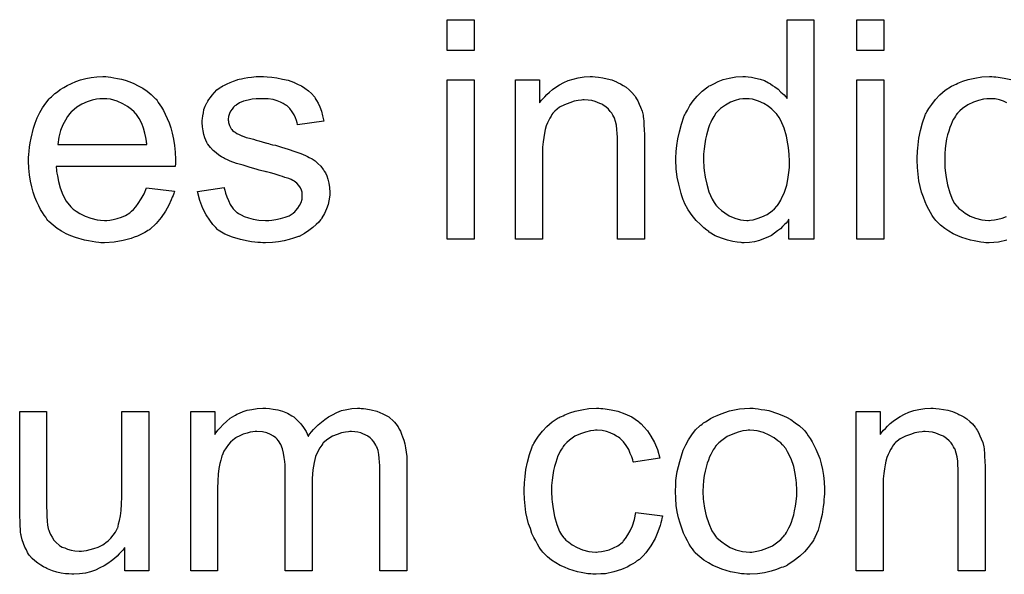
# Model space of a CAD drawing. Extents: x -2 to 8.5, y -2.9 to 5.2.
# Tile 89 of 207: x 3.909 to 4.268, y 0.412 to 0.614. Entities that reach past the tile are written whole.
import ezdxf

# ---------------------------------------------------------------- set-up
doc = ezdxf.new("R2010")
doc.units = 0
doc.layers.add('acc-ni-360-20-out-a_document', color=1, linetype='CONTINUOUS')

msp = doc.modelspace()

# ---------------------------------------------------------------- linework, layer by layer
at = {"layer": 'acc-ni-360-20-out-a_document', "color": 1}
for points in [[(4.07467, 0.603032), (4.064836, 0.603032), (4.064836, 0.614254), (4.07467, 0.614254), (4.07467, 0.603032)], [(4.198585, 0.53419), (4.189444, 0.53419), (4.189444, 0.541479), (4.189329, 0.541363), (4.189213, 0.541132), (4.188866, 0.540669), (4.188403, 0.540091), (4.187825, 0.539512), (4.187131, 0.538818), (4.186321, 0.538008), (4.185279, 0.537198), (4.184238, 0.536388), (4.183081, 0.535578), (4.181693, 0.534884), (4.180189, 0.534306), (4.178684, 0.533727), (4.176949, 0.533264), (4.175098, 0.533033), (4.173131, 0.532917), (4.172437, 0.532917), (4.171974, 0.533033), (4.170585, 0.533149), (4.168966, 0.53338), (4.166999, 0.533843), (4.1648, 0.534537), (4.162602, 0.535463), (4.160404, 0.536735), (4.160288, 0.536735), (4.160172, 0.536967), (4.159478, 0.53743), (4.158437, 0.538355), (4.157164, 0.539512), (4.15566, 0.541016), (4.154156, 0.542867), (4.152652, 0.54495), (4.151379, 0.54738), (4.151379, 0.547495), (4.151264, 0.547727), (4.151148, 0.548074), (4.150916, 0.548537), (4.150685, 0.549231), (4.150338, 0.550041), (4.150106, 0.550851), (4.149875, 0.551892), (4.149297, 0.554206), (4.148718, 0.556867), (4.148371, 0.559875), (4.148255, 0.563115), (4.148255, 0.563231), (4.148255, 0.563462), (4.148255, 0.563925), (4.148255, 0.564619), (4.148371, 0.565313), (4.148371, 0.566239), (4.148602, 0.568322), (4.148949, 0.570751), (4.149528, 0.573412), (4.150222, 0.576189), (4.151148, 0.57885), (4.151148, 0.578966), (4.151264, 0.579197), (4.151495, 0.579544), (4.151726, 0.580007), (4.152421, 0.58128), (4.153346, 0.5829), (4.154503, 0.584635), (4.156007, 0.586371), (4.157743, 0.588222), (4.159825, 0.589726), (4.159941, 0.589726), (4.160057, 0.589842), (4.160404, 0.590073), (4.160867, 0.590304), (4.162024, 0.590883), (4.163643, 0.591693), (4.165495, 0.592387), (4.167693, 0.592966), (4.170123, 0.593428), (4.172668, 0.593544), (4.173594, 0.593544), (4.174519, 0.593428), (4.175792, 0.593313), (4.177296, 0.592966), (4.178916, 0.592619), (4.180536, 0.59204), (4.18204, 0.59123), (4.182271, 0.591114), (4.182734, 0.590883), (4.183428, 0.590304), (4.184354, 0.589726), (4.185511, 0.588916), (4.186552, 0.587875), (4.187709, 0.586833), (4.18875, 0.585561), (4.18875, 0.614254), (4.198585, 0.614254), (4.198585, 0.53419)], [(4.224039, 0.603032), (4.214204, 0.603032), (4.214204, 0.614254), (4.224039, 0.614254), (4.224039, 0.603032)], [(3.941152, 0.593428), (3.942078, 0.593313), (3.943235, 0.593081), (3.944508, 0.59285), (3.946012, 0.592503), (3.9474, 0.592156), (3.94902, 0.591577), (3.950524, 0.590999), (3.952144, 0.590189), (3.953764, 0.589263), (3.955383, 0.588222), (3.956887, 0.586949), (3.958276, 0.585561), (3.958392, 0.585445), (3.958623, 0.585214), (3.95897, 0.584751), (3.959433, 0.584057), (3.960011, 0.583247), (3.96059, 0.582321), (3.961284, 0.581164), (3.961978, 0.579776), (3.962673, 0.578272), (3.963367, 0.576652), (3.963945, 0.574801), (3.964524, 0.572834), (3.964986, 0.570635), (3.965334, 0.568322), (3.965565, 0.565892), (3.965681, 0.563231), (3.965681, 0.563115), (3.965681, 0.562652), (3.965681, 0.561842), (3.965565, 0.560685), (3.922177, 0.560685), (3.922177, 0.56057), (3.922177, 0.560222), (3.922293, 0.55976), (3.922293, 0.559066), (3.922409, 0.558256), (3.92264, 0.55733), (3.922987, 0.555247), (3.923682, 0.552933), (3.924607, 0.550388), (3.92588, 0.548074), (3.9275, 0.545991), (3.927615, 0.545991), (3.927731, 0.54576), (3.928425, 0.545182), (3.929467, 0.544372), (3.930855, 0.543562), (3.932706, 0.542636), (3.934789, 0.541826), (3.937103, 0.541248), (3.938376, 0.541132), (3.939764, 0.541016), (3.940689, 0.541016), (3.941731, 0.541132), (3.943003, 0.541363), (3.944392, 0.541711), (3.946012, 0.542173), (3.947516, 0.542867), (3.94902, 0.543793), (3.949136, 0.543909), (3.949714, 0.544372), (3.950408, 0.545066), (3.951218, 0.545991), (3.952144, 0.547264), (3.953185, 0.548884), (3.954226, 0.550735), (3.955152, 0.552933), (3.965334, 0.551661), (3.965334, 0.551545), (3.965218, 0.551314), (3.965102, 0.550851), (3.964871, 0.550157), (3.964524, 0.549462), (3.964177, 0.548537), (3.963251, 0.54657), (3.962094, 0.544372), (3.960474, 0.542058), (3.958623, 0.539859), (3.956309, 0.537777), (3.956193, 0.537777), (3.955962, 0.537545), (3.955615, 0.537314), (3.955152, 0.536967), (3.954458, 0.53662), (3.953764, 0.536273), (3.952838, 0.53581), (3.951797, 0.535347), (3.95064, 0.534884), (3.949483, 0.534421), (3.94659, 0.533727), (3.943351, 0.533149), (3.939764, 0.532917), (3.938491, 0.532917), (3.937681, 0.533033), (3.93664, 0.533149), (3.935367, 0.53338), (3.933979, 0.533611), (3.932475, 0.533843), (3.929235, 0.534769), (3.9275, 0.535463), (3.92588, 0.536157), (3.924144, 0.537082), (3.922525, 0.538124), (3.921021, 0.539281), (3.919516, 0.540669), (3.919401, 0.540785), (3.919169, 0.541016), (3.918822, 0.541479), (3.918359, 0.542173), (3.917781, 0.542983), (3.917202, 0.543909), (3.916508, 0.545066), (3.915814, 0.546338), (3.91512, 0.547843), (3.914426, 0.549462), (3.913847, 0.551314), (3.913269, 0.55328), (3.912806, 0.555363), (3.912459, 0.557677), (3.912227, 0.560107), (3.912112, 0.562652), (3.912112, 0.562768), (3.912112, 0.563346), (3.912112, 0.564041), (3.912227, 0.565082), (3.912343, 0.566355), (3.912459, 0.567743), (3.91269, 0.569363), (3.913037, 0.570983), (3.913963, 0.574685), (3.914541, 0.576536), (3.915235, 0.578503), (3.916161, 0.580354), (3.917202, 0.58209), (3.918359, 0.583825), (3.919632, 0.585445), (3.919748, 0.585561), (3.919979, 0.585792), (3.920442, 0.586139), (3.921021, 0.586718), (3.921715, 0.587296), (3.92264, 0.58799), (3.923682, 0.5888), (3.924954, 0.589495), (3.926227, 0.590304), (3.927731, 0.590999), (3.929351, 0.591693), (3.931086, 0.592271), (3.932938, 0.59285), (3.934905, 0.593197), (3.936987, 0.593428), (3.939185, 0.593544), (3.940342, 0.593544), (3.941152, 0.593428)], [(3.999118, 0.593428), (4.000854, 0.593313), (4.002705, 0.593081), (4.004672, 0.592619), (4.006754, 0.592156), (4.008721, 0.591462), (4.008837, 0.591462), (4.008952, 0.591346), (4.009531, 0.591114), (4.010457, 0.590652), (4.011614, 0.590073), (4.012886, 0.589263), (4.014159, 0.588338), (4.015316, 0.587296), (4.016357, 0.586139), (4.016473, 0.586024), (4.016704, 0.585561), (4.017167, 0.584751), (4.017746, 0.583825), (4.018324, 0.582437), (4.018903, 0.580933), (4.019365, 0.579197), (4.019828, 0.57723), (4.010225, 0.575958), (4.010225, 0.576189), (4.01011, 0.576652), (4.009878, 0.577462), (4.009531, 0.578503), (4.008952, 0.579544), (4.008258, 0.580701), (4.007448, 0.581858), (4.006291, 0.5829), (4.006176, 0.583015), (4.005713, 0.583247), (4.005019, 0.58371), (4.003977, 0.584172), (4.00282, 0.584635), (4.001316, 0.585098), (3.999465, 0.585329), (3.997498, 0.585445), (3.996341, 0.585445), (3.995184, 0.585329), (3.99368, 0.585214), (3.992176, 0.584867), (3.990556, 0.584519), (3.989052, 0.583941), (3.987779, 0.583131), (3.987664, 0.583015), (3.987317, 0.582784), (3.986854, 0.582321), (3.986391, 0.581627), (3.985812, 0.580933), (3.98535, 0.580007), (3.985003, 0.578966), (3.984887, 0.577925), (3.984887, 0.577809), (3.984887, 0.577577), (3.985003, 0.57723), (3.985003, 0.576768), (3.98535, 0.575611), (3.986044, 0.574454), (3.98616, 0.574338), (3.986275, 0.574222), (3.986507, 0.573875), (3.98697, 0.573528), (3.987432, 0.573181), (3.988126, 0.572718), (3.988936, 0.572371), (3.989862, 0.571908), (3.989978, 0.571908), (3.990209, 0.571793), (3.990672, 0.571677), (3.991482, 0.57133), (3.992639, 0.570983), (3.994143, 0.570635), (3.995068, 0.570288), (3.99611, 0.570057), (3.997267, 0.56971), (3.998539, 0.569363), (3.998655, 0.569363), (3.999002, 0.569247), (3.999581, 0.569131), (4.000275, 0.5689), (4.001085, 0.568669), (4.002126, 0.568437), (4.004325, 0.567743), (4.006754, 0.567049), (4.009184, 0.566239), (4.011382, 0.565429), (4.012308, 0.565082), (4.013118, 0.564735), (4.013349, 0.564619), (4.013812, 0.564388), (4.014506, 0.564041), (4.015547, 0.563462), (4.016589, 0.562768), (4.01763, 0.561842), (4.018671, 0.560801), (4.019597, 0.559644), (4.019713, 0.559528), (4.019944, 0.559066), (4.020407, 0.558371), (4.02087, 0.55733), (4.021217, 0.556057), (4.02168, 0.554669), (4.021911, 0.553049), (4.022027, 0.551198), (4.022027, 0.550966), (4.022027, 0.550388), (4.021911, 0.549462), (4.02168, 0.54819), (4.021332, 0.546801), (4.020754, 0.545297), (4.02006, 0.543562), (4.019134, 0.541942), (4.019018, 0.541711), (4.018556, 0.541248), (4.017977, 0.540438), (4.017052, 0.539512), (4.015779, 0.538471), (4.01439, 0.537314), (4.012771, 0.536273), (4.010804, 0.535231), (4.010688, 0.535231), (4.010572, 0.535116), (4.009878, 0.534884), (4.008721, 0.534537), (4.007217, 0.534074), (4.005366, 0.533611), (4.003283, 0.533264), (4.001085, 0.533033), (3.998539, 0.532917), (3.997498, 0.532917), (3.996688, 0.533033), (3.995763, 0.533033), (3.994606, 0.533149), (3.993449, 0.533264), (3.992176, 0.533496), (3.989399, 0.534074), (3.986507, 0.534884), (3.98373, 0.536041), (3.982457, 0.536735), (3.9813, 0.537545), (3.981184, 0.537661), (3.981069, 0.537777), (3.980375, 0.538471), (3.979333, 0.539512), (3.978176, 0.541132), (3.976904, 0.543099), (3.975631, 0.545413), (3.97459, 0.548305), (3.97378, 0.551545), (3.983499, 0.553049), (3.983499, 0.552933), (3.983499, 0.552818), (3.98373, 0.552124), (3.983961, 0.550966), (3.984424, 0.549694), (3.985003, 0.548305), (3.985697, 0.546801), (3.986738, 0.545297), (3.988011, 0.544024), (3.988242, 0.543909), (3.988705, 0.543562), (3.989631, 0.543099), (3.990788, 0.54252), (3.992292, 0.541942), (3.994027, 0.541479), (3.99611, 0.541132), (3.998539, 0.541016), (3.999697, 0.541016), (4.000854, 0.541132), (4.002358, 0.541363), (4.003977, 0.541711), (4.005713, 0.542173), (4.007217, 0.542752), (4.008605, 0.543677), (4.008721, 0.543793), (4.009184, 0.54414), (4.009647, 0.544719), (4.010341, 0.545529), (4.010919, 0.546454), (4.011498, 0.547611), (4.011845, 0.548768), (4.011961, 0.550157), (4.011961, 0.550272), (4.011961, 0.550735), (4.011845, 0.551314), (4.011614, 0.552124), (4.011267, 0.552933), (4.010688, 0.553743), (4.009994, 0.554669), (4.008952, 0.555363), (4.008837, 0.555479), (4.00849, 0.555595), (4.007911, 0.555942), (4.006986, 0.556289), (4.005597, 0.556751), (4.004787, 0.557099), (4.003862, 0.55733), (4.00282, 0.557677), (4.001663, 0.558024), (4.000391, 0.558371), (3.998887, 0.558718), (3.998771, 0.558718), (3.998424, 0.558834), (3.997845, 0.55895), (3.997151, 0.559181), (3.996226, 0.559413), (3.995184, 0.55976), (3.992986, 0.560338), (3.990441, 0.561148), (3.988011, 0.561842), (3.985697, 0.562652), (3.984655, 0.563115), (3.983846, 0.563462), (3.983614, 0.563578), (3.983151, 0.563809), (3.982457, 0.564272), (3.981532, 0.564851), (3.98049, 0.56566), (3.979449, 0.566586), (3.978408, 0.567627), (3.977482, 0.5689), (3.977366, 0.569016), (3.977135, 0.569479), (3.976788, 0.570288), (3.976441, 0.571214), (3.976094, 0.572371), (3.975747, 0.573759), (3.975515, 0.575148), (3.975399, 0.576768), (3.975399, 0.576999), (3.975399, 0.577462), (3.975515, 0.578156), (3.975631, 0.579197), (3.975862, 0.580239), (3.976094, 0.581511), (3.976557, 0.582668), (3.977135, 0.583941), (3.977251, 0.584057), (3.977482, 0.584519), (3.977829, 0.585098), (3.978408, 0.585908), (3.979102, 0.586718), (3.979912, 0.587759), (3.980837, 0.588685), (3.981994, 0.589495), (3.98211, 0.58961), (3.982457, 0.589726), (3.98292, 0.590073), (3.983614, 0.59042), (3.98454, 0.590883), (3.985581, 0.591346), (3.986854, 0.591809), (3.988242, 0.592271), (3.988474, 0.592387), (3.988936, 0.592503), (3.989746, 0.592734), (3.990788, 0.592966), (3.99206, 0.593197), (3.993449, 0.593313), (3.995068, 0.593544), (3.997845, 0.593544), (3.999118, 0.593428)], [(4.118752, 0.593428), (4.120025, 0.593313), (4.121529, 0.593081), (4.123148, 0.592734), (4.124884, 0.592271), (4.126504, 0.591577), (4.126735, 0.591462), (4.127198, 0.59123), (4.128008, 0.590883), (4.128933, 0.590304), (4.13009, 0.58961), (4.131132, 0.588685), (4.132173, 0.587759), (4.133099, 0.586602), (4.133214, 0.586486), (4.133446, 0.586024), (4.133793, 0.585445), (4.134371, 0.584635), (4.134834, 0.583478), (4.135297, 0.582321), (4.135875, 0.580933), (4.136222, 0.579429), (4.136222, 0.579313), (4.136338, 0.57885), (4.136454, 0.578156), (4.13657, 0.57723), (4.13657, 0.575842), (4.136685, 0.574222), (4.136801, 0.572255), (4.136801, 0.569826), (4.136801, 0.53419), (4.126967, 0.53419), (4.126967, 0.569363), (4.126967, 0.569479), (4.126967, 0.569594), (4.126967, 0.570404), (4.126967, 0.571445), (4.126851, 0.572718), (4.126735, 0.574222), (4.126504, 0.575726), (4.126157, 0.577115), (4.12581, 0.578387), (4.12581, 0.578503), (4.125578, 0.57885), (4.125231, 0.579429), (4.124884, 0.580123), (4.124305, 0.580817), (4.123611, 0.581627), (4.122686, 0.582437), (4.121644, 0.583131), (4.121529, 0.583247), (4.121181, 0.583478), (4.120487, 0.58371), (4.119677, 0.584057), (4.118752, 0.584404), (4.117595, 0.584751), (4.116206, 0.584867), (4.114818, 0.584982), (4.114239, 0.584982), (4.113777, 0.584867), (4.11262, 0.584751), (4.111116, 0.584519), (4.109496, 0.583941), (4.107645, 0.583247), (4.105793, 0.582321), (4.104058, 0.580933), (4.103827, 0.580701), (4.103364, 0.580123), (4.103017, 0.57966), (4.102669, 0.579082), (4.102207, 0.578387), (4.10186, 0.577577), (4.101397, 0.576652), (4.100934, 0.575495), (4.100587, 0.574222), (4.10024, 0.572834), (4.100008, 0.57133), (4.099777, 0.56971), (4.099546, 0.567743), (4.099546, 0.565776), (4.099546, 0.53419), (4.089711, 0.53419), (4.089711, 0.592271), (4.098504, 0.592271), (4.098504, 0.583941), (4.09862, 0.584057), (4.098851, 0.584404), (4.099199, 0.584867), (4.099661, 0.585445), (4.100355, 0.586139), (4.101165, 0.586949), (4.102091, 0.587875), (4.103248, 0.5888), (4.104405, 0.58961), (4.105793, 0.590536), (4.107297, 0.591346), (4.108917, 0.59204), (4.110769, 0.592619), (4.11262, 0.593081), (4.114702, 0.593428), (4.116901, 0.593544), (4.117826, 0.593544), (4.118752, 0.593428)], [(4.26893, 0.533843), (4.265922, 0.533149), (4.264187, 0.533033), (4.262451, 0.532917), (4.261294, 0.532917), (4.260484, 0.533033), (4.259443, 0.533149), (4.258286, 0.53338), (4.257013, 0.533611), (4.255625, 0.533843), (4.252501, 0.534769), (4.250997, 0.535463), (4.249377, 0.536157), (4.247757, 0.537082), (4.246253, 0.538124), (4.244749, 0.539281), (4.243361, 0.540669), (4.243245, 0.540785), (4.243014, 0.541016), (4.242667, 0.541479), (4.242204, 0.542058), (4.241741, 0.542867), (4.241047, 0.543909), (4.240468, 0.545066), (4.239774, 0.546338), (4.23908, 0.547843), (4.238501, 0.549578), (4.237807, 0.551314), (4.237344, 0.553396), (4.236882, 0.555479), (4.236534, 0.557909), (4.236303, 0.560338), (4.236187, 0.562999), (4.236187, 0.563115), (4.236187, 0.563462), (4.236187, 0.563925), (4.236187, 0.564619), (4.236303, 0.565429), (4.236303, 0.566355), (4.236419, 0.567396), (4.236534, 0.568553), (4.236882, 0.571098), (4.23746, 0.573875), (4.238154, 0.576652), (4.239195, 0.579429), (4.239195, 0.579544), (4.239311, 0.579776), (4.239543, 0.580123), (4.239774, 0.580586), (4.240468, 0.581858), (4.24151, 0.583362), (4.242898, 0.585098), (4.244518, 0.586833), (4.246485, 0.588569), (4.248683, 0.589957), (4.248799, 0.589957), (4.24903, 0.590073), (4.249377, 0.590304), (4.24984, 0.590536), (4.250418, 0.590767), (4.251113, 0.591114), (4.252848, 0.591809), (4.254815, 0.592387), (4.257245, 0.592966), (4.25979, 0.593428), (4.262567, 0.593544), (4.263493, 0.593544), (4.264187, 0.593428)], [(4.264187, 0.593428), (4.264881, 0.593428), (4.265806, 0.593313), (4.268005, 0.592966), (4.270435, 0.592387)], [(4.07467, 0.53419), (4.064836, 0.53419), (4.064836, 0.592271), (4.07467, 0.592271), (4.07467, 0.53419)], [(4.224039, 0.53419), (4.214204, 0.53419), (4.214204, 0.592271), (4.224039, 0.592271), (4.224039, 0.53419)], [(3.939301, 0.585445), (3.938607, 0.585445), (3.938144, 0.585329), (3.936871, 0.585214), (3.935367, 0.584867), (3.933516, 0.584288), (3.931549, 0.583478), (3.929698, 0.582321), (3.927847, 0.580817), (3.927615, 0.580586), (3.927153, 0.580007), (3.926343, 0.578966), (3.925533, 0.577577), (3.924607, 0.575958), (3.923797, 0.573875), (3.923103, 0.571445), (3.922756, 0.568784), (3.955268, 0.568784), (3.955268, 0.5689), (3.955268, 0.569131), (3.955152, 0.569479), (3.955152, 0.569941), (3.954921, 0.57133), (3.954573, 0.572834), (3.953995, 0.574685), (3.953416, 0.57642), (3.952491, 0.578156), (3.95145, 0.57966), (3.95145, 0.579776), (3.951218, 0.579891), (3.95064, 0.580586), (3.949598, 0.581511), (3.94821, 0.582553), (3.946474, 0.583594), (3.944392, 0.584519), (3.941962, 0.585214), (3.940689, 0.585329), (3.939301, 0.585445)], [(4.173709, 0.585445), (4.173131, 0.585445), (4.172668, 0.585329), (4.171395, 0.585214), (4.169891, 0.584751), (4.168156, 0.584172), (4.166305, 0.583131), (4.164453, 0.581858), (4.163528, 0.580933), (4.162718, 0.580007), (4.162718, 0.579891), (4.162486, 0.579776), (4.162371, 0.579429), (4.162024, 0.578966), (4.161676, 0.578387), (4.161329, 0.577693), (4.160982, 0.576883), (4.16052, 0.575958), (4.160057, 0.574801), (4.15971, 0.573528), (4.159363, 0.57214), (4.159015, 0.570635), (4.158784, 0.569016), (4.158553, 0.567164), (4.158321, 0.565198), (4.158321, 0.563115), (4.158321, 0.562999), (4.158321, 0.562652), (4.158321, 0.562074), (4.158437, 0.561264), (4.158437, 0.560338), (4.158553, 0.559297), (4.1589, 0.556867), (4.159478, 0.554206), (4.160288, 0.551429), (4.161445, 0.548768), (4.162139, 0.547611), (4.162949, 0.546454), (4.163065, 0.546454), (4.163181, 0.546223), (4.163759, 0.545644), (4.1648, 0.544719), (4.166073, 0.543793), (4.167693, 0.542752), (4.16966, 0.541826), (4.171742, 0.541248), (4.172899, 0.541132), (4.174056, 0.541016), (4.174635, 0.541016), (4.175098, 0.541132), (4.17637, 0.541248), (4.177874, 0.541711), (4.17961, 0.542289), (4.181461, 0.543215), (4.183312, 0.544487), (4.184238, 0.545297), (4.185048, 0.546223), (4.185048, 0.546338), (4.185279, 0.546454), (4.185511, 0.546801), (4.185742, 0.547264), (4.186089, 0.547843), (4.186552, 0.548421), (4.186899, 0.549347), (4.187362, 0.550272), (4.187825, 0.551314), (4.188172, 0.552471), (4.188635, 0.553859), (4.188982, 0.555247), (4.189213, 0.556867), (4.189444, 0.558487), (4.189676, 0.560338), (4.189676, 0.562305), (4.189676, 0.562421), (4.189676, 0.562884), (4.189676, 0.563462), (4.18956, 0.564272), (4.18956, 0.565198), (4.189444, 0.566355), (4.189329, 0.567627), (4.189097, 0.569016), (4.188519, 0.571793), (4.187709, 0.574685), (4.186552, 0.577462), (4.185858, 0.578619), (4.185048, 0.579776), (4.185048, 0.579891), (4.184816, 0.580007), (4.184238, 0.580701), (4.183197, 0.581627), (4.181924, 0.582668), (4.180304, 0.58371), (4.178337, 0.584519), (4.176139, 0.585214), (4.174982, 0.585329), (4.173709, 0.585445)], [(4.26893, 0.583941), (4.267658, 0.584519), (4.266269, 0.584982), (4.26465, 0.585329), (4.262914, 0.585445), (4.26222, 0.585445), (4.261641, 0.585329), (4.260369, 0.585214), (4.258633, 0.584751), (4.256782, 0.584172), (4.254699, 0.583247), (4.252732, 0.581858), (4.251807, 0.581048), (4.250881, 0.580123), (4.250881, 0.580007), (4.25065, 0.579891), (4.250418, 0.579544), (4.250187, 0.579082), (4.24984, 0.578503), (4.249377, 0.577809), (4.24903, 0.576999), (4.248567, 0.576073), (4.248104, 0.574916), (4.247757, 0.573644), (4.247294, 0.572255), (4.246947, 0.570751), (4.246716, 0.569131), (4.246485, 0.56728), (4.246253, 0.565313), (4.246253, 0.563231), (4.246253, 0.563115), (4.246253, 0.562768), (4.246253, 0.562074), (4.246369, 0.56138), (4.246369, 0.560338), (4.246485, 0.559297), (4.246832, 0.556751), (4.247294, 0.553975), (4.248104, 0.551082), (4.249146, 0.548537), (4.24984, 0.547264), (4.25065, 0.546223), (4.250881, 0.545991), (4.25146, 0.545413), (4.252501, 0.544603), (4.253774, 0.543677), (4.255509, 0.542636), (4.257476, 0.541826), (4.25979, 0.541248), (4.261063, 0.541132), (4.262336, 0.541016), (4.262567, 0.541016), (4.263261, 0.541132), (4.264418, 0.541248), (4.265691, 0.541479), (4.267195, 0.541826), (4.268815, 0.54252)], [(3.955962, 0.413237), (3.947169, 0.413237), (3.947169, 0.421683), (3.947053, 0.421568), (3.946822, 0.421221), (3.946474, 0.420758), (3.945896, 0.420179), (3.945202, 0.419485), (3.944392, 0.418559), (3.943466, 0.41775), (3.942309, 0.416824), (3.941037, 0.415898), (3.939648, 0.415088), (3.938144, 0.414279), (3.936524, 0.413469), (3.934673, 0.41289), (3.932822, 0.412427), (3.930739, 0.41208), (3.928657, 0.411964), (3.927847, 0.411964), (3.926805, 0.41208), (3.925533, 0.412196), (3.924029, 0.412427), (3.922409, 0.412774), (3.920789, 0.413237), (3.919054, 0.413931), (3.918822, 0.414047), (3.918359, 0.414279), (3.91755, 0.414741), (3.916624, 0.41532), (3.915467, 0.416014), (3.914426, 0.416824), (3.913384, 0.41775), (3.912459, 0.418791), (3.912343, 0.418906), (3.912112, 0.419369), (3.911765, 0.419948), (3.911302, 0.420873), (3.910723, 0.421915), (3.91026, 0.423187), (3.909798, 0.424576), (3.90945, 0.42608), (3.90945, 0.426196), (3.909335, 0.426658), (3.909219, 0.427353), (3.909219, 0.428278), (3.909103, 0.429667), (3.908988, 0.431171), (3.908872, 0.433138), (3.908872, 0.435336), (3.908872, 0.471319), (3.918706, 0.471319), (3.918706, 0.439038), (3.918706, 0.438923), (3.918706, 0.438691), (3.918706, 0.438344), (3.918706, 0.437766), (3.918706, 0.436493), (3.918822, 0.434873), (3.918822, 0.433138), (3.918938, 0.431402), (3.919054, 0.429898), (3.919285, 0.428625), (3.919285, 0.42851), (3.919516, 0.428047), (3.919748, 0.427353), (3.920095, 0.426427), (3.920673, 0.425501), (3.921368, 0.42446), (3.922177, 0.423534), (3.923219, 0.422609), (3.923334, 0.422493), (3.923797, 0.422262), (3.924376, 0.421915), (3.925301, 0.421568), (3.926343, 0.421105), (3.927615, 0.420758), (3.929004, 0.420526), (3.930624, 0.420411), (3.931434, 0.420411), (3.932243, 0.420526), (3.933285, 0.420642), (3.934557, 0.420989), (3.935946, 0.421336), (3.93745, 0.421915), (3.938954, 0.422609), (3.939185, 0.422725), (3.939648, 0.423072), (3.940342, 0.423534), (3.941152, 0.424229), (3.942078, 0.425154), (3.943003, 0.426196), (3.943813, 0.427353), (3.944508, 0.428741), (3.944623, 0.428972), (3.944739, 0.429435), (3.94497, 0.430361), (3.945318, 0.431634), (3.945665, 0.433253), (3.945896, 0.43522), (3.946012, 0.437534), (3.946127, 0.440195), (3.946127, 0.471319), (3.955962, 0.471319), (3.955962, 0.413237)], [(4.033481, 0.472476), (4.034291, 0.472476), (4.035101, 0.47236), (4.037068, 0.472013), (4.03915, 0.471434), (4.041349, 0.470509), (4.043547, 0.469352), (4.045398, 0.467732), (4.045629, 0.4675), (4.046092, 0.466806), (4.046902, 0.465765), (4.047249, 0.464955), (4.047712, 0.464145), (4.048175, 0.463104), (4.048522, 0.462063), (4.048985, 0.460906), (4.049332, 0.459517), (4.049563, 0.458129), (4.049795, 0.456509), (4.050026, 0.454889), (4.050026, 0.453038), (4.050026, 0.413237), (4.040191, 0.413237), (4.040191, 0.449683), (4.040191, 0.449798), (4.040191, 0.449914), (4.040191, 0.450608), (4.040191, 0.45165), (4.040076, 0.452922), (4.03996, 0.454311), (4.039844, 0.455699), (4.039613, 0.457087), (4.039266, 0.458129), (4.039266, 0.458245), (4.039035, 0.458592), (4.038803, 0.459054), (4.038456, 0.459633), (4.037993, 0.460327), (4.037415, 0.461021), (4.03672, 0.461716), (4.035795, 0.46241), (4.035679, 0.462525), (4.035332, 0.462641), (4.034869, 0.462873), (4.034059, 0.46322), (4.033249, 0.463567), (4.032208, 0.463798), (4.031167, 0.463914), (4.029894, 0.464029), (4.029316, 0.464029), (4.028853, 0.463914), (4.027696, 0.463798), (4.026307, 0.463567), (4.024688, 0.462988), (4.022952, 0.462294), (4.021217, 0.461253), (4.019597, 0.459864), (4.019481, 0.459633), (4.019018, 0.459054), (4.018324, 0.458129), (4.01763, 0.45674), (4.01682, 0.454889), (4.016242, 0.452691), (4.015779, 0.45003), (4.015547, 0.446906), (4.015547, 0.413237), (4.005713, 0.413237), (4.005713, 0.45084), (4.005713, 0.450955), (4.005713, 0.451187), (4.005713, 0.451418), (4.005713, 0.451881), (4.005597, 0.453154), (4.005366, 0.454542), (4.005134, 0.456162), (4.004672, 0.457782), (4.004093, 0.459286), (4.003283, 0.460674), (4.003168, 0.46079), (4.00282, 0.461253), (4.002242, 0.461716), (4.001432, 0.46241), (4.000391, 0.462988), (3.999002, 0.463567), (3.997383, 0.463914), (3.995416, 0.464029), (3.994721, 0.464029), (3.993912, 0.463914), (3.992986, 0.463798), (3.991829, 0.463451), (3.990441, 0.463104), (3.989168, 0.462525), (3.987779, 0.461831), (3.987664, 0.461716), (3.987201, 0.461368), (3.986622, 0.460906), (3.985812, 0.460211), (3.985003, 0.459286), (3.984193, 0.458129), (3.983383, 0.456856), (3.982689, 0.455352), (3.982573, 0.455121), (3.982457, 0.454542), (3.982226, 0.453616), (3.981879, 0.452344), (3.981532, 0.450608), (3.9813, 0.448526), (3.981184, 0.446096), (3.981069, 0.443319), (3.981069, 0.413237), (3.971234, 0.413237), (3.971234, 0.471319), (3.980028, 0.471319), (3.980028, 0.462988), (3.980143, 0.46322), (3.98049, 0.463682), (3.981184, 0.464492), (3.981994, 0.465418), (3.983036, 0.466575), (3.984308, 0.467732), (3.985697, 0.468889), (3.987317, 0.46993), (3.987548, 0.470046), (3.988126, 0.470393), (3.989052, 0.47074), (3.990325, 0.471319), (3.991829, 0.471781), (3.993564, 0.472128), (3.995531, 0.472476), (3.997614, 0.472591), (3.998655, 0.472591), (3.999928, 0.472476), (4.001316, 0.472244), (4.003052, 0.471897), (4.004787, 0.471434), (4.006523, 0.47074), (4.008143, 0.469815), (4.008374, 0.469699), (4.008837, 0.469352), (4.009531, 0.468773), (4.010457, 0.467848), (4.011382, 0.466806), (4.012423, 0.465534), (4.013349, 0.464029), (4.014043, 0.462294), (4.014159, 0.46241), (4.01439, 0.462757), (4.014738, 0.46322), (4.015316, 0.463914), (4.01601, 0.464724), (4.01682, 0.465534), (4.017746, 0.466459), (4.018903, 0.4675), (4.020175, 0.468426), (4.021448, 0.469352), (4.022952, 0.470162), (4.024572, 0.470971), (4.026307, 0.471666), (4.028159, 0.472128), (4.03001, 0.472476), (4.032093, 0.472591), (4.032902, 0.472591), (4.033481, 0.472476)], [(4.120834, 0.472476), (4.121529, 0.472476), (4.122454, 0.47236), (4.124653, 0.472013), (4.127082, 0.471434), (4.129628, 0.470509), (4.132173, 0.469352), (4.134603, 0.467732), (4.134718, 0.467732), (4.134834, 0.4675), (4.135528, 0.466806), (4.13657, 0.465765), (4.137842, 0.464261), (4.139115, 0.46241), (4.140388, 0.460096), (4.141545, 0.457435), (4.142355, 0.454311), (4.132752, 0.452807), (4.132752, 0.452922), (4.132636, 0.453038), (4.13252, 0.453732), (4.132173, 0.454774), (4.131595, 0.456046), (4.131016, 0.457435), (4.13009, 0.458939), (4.129049, 0.460327), (4.127892, 0.461484), (4.127776, 0.4616), (4.127314, 0.461947), (4.126504, 0.46241), (4.125578, 0.462988), (4.124305, 0.463567), (4.122917, 0.464029), (4.121297, 0.464377), (4.119562, 0.464492), (4.118868, 0.464492), (4.118289, 0.464377), (4.117016, 0.464261), (4.115281, 0.463798), (4.11343, 0.46322), (4.111347, 0.462294), (4.10938, 0.460906), (4.108454, 0.460096), (4.107529, 0.45917), (4.107529, 0.459054), (4.107297, 0.458939), (4.107066, 0.458592), (4.106835, 0.458129), (4.106488, 0.45755), (4.106025, 0.456856), (4.105678, 0.456046), (4.105215, 0.455121), (4.104752, 0.453964), (4.104405, 0.452691), (4.103942, 0.451303), (4.103595, 0.449798), (4.103364, 0.448179), (4.103132, 0.446327), (4.102901, 0.444361), (4.102901, 0.442278), (4.102901, 0.442162), (4.102901, 0.441815), (4.102901, 0.441121), (4.103017, 0.440427), (4.103017, 0.439385), (4.103132, 0.438344), (4.103479, 0.435799), (4.103942, 0.433022), (4.104752, 0.430129), (4.105793, 0.427584), (4.106488, 0.426311), (4.107297, 0.42527), (4.107529, 0.425039), (4.108107, 0.42446), (4.109149, 0.42365), (4.110421, 0.422725), (4.112157, 0.421683), (4.114124, 0.420873), (4.116438, 0.420295), (4.117711, 0.420179), (4.118983, 0.420063), (4.119215, 0.420063), (4.119909, 0.420179), (4.121066, 0.420295), (4.122338, 0.420526), (4.123843, 0.420873), (4.125462, 0.421568), (4.127082, 0.422377), (4.128586, 0.423534), (4.128818, 0.42365), (4.129165, 0.424229), (4.129859, 0.425039), (4.130669, 0.426311), (4.131479, 0.427815), (4.132404, 0.429667), (4.133099, 0.431981), (4.133561, 0.434526), (4.14328, 0.433253), (4.14328, 0.433138), (4.143164, 0.432791), (4.143049, 0.432328), (4.142933, 0.431634), (4.142702, 0.430708), (4.14247, 0.429782), (4.14166, 0.427468), (4.140619, 0.425039), (4.139115, 0.422377), (4.137264, 0.419832), (4.136222, 0.418675), (4.135065, 0.417518), (4.13495, 0.417402), (4.134718, 0.417287), (4.134371, 0.417055), (4.133908, 0.416708), (4.13333, 0.416245), (4.13252, 0.415783), (4.131595, 0.41532), (4.130669, 0.414741), (4.128355, 0.4137), (4.125578, 0.41289), (4.12257, 0.412196), (4.120834, 0.41208), (4.119099, 0.411964), (4.117942, 0.411964), (4.117132, 0.41208), (4.116091, 0.412196), (4.114934, 0.412427), (4.113661, 0.412659), (4.112273, 0.41289), (4.109149, 0.413816), (4.107645, 0.41451), (4.106025, 0.415204), (4.104405, 0.41613), (4.102901, 0.417171), (4.101397, 0.418328), (4.100008, 0.419716), (4.099893, 0.419832), (4.099661, 0.420063), (4.099314, 0.420526), (4.098851, 0.421105), (4.098389, 0.421915), (4.097694, 0.422956), (4.097116, 0.424113), (4.096422, 0.425386), (4.095727, 0.42689), (4.095149, 0.428625), (4.094455, 0.430361), (4.093992, 0.432443), (4.093529, 0.434526), (4.093182, 0.436956), (4.092951, 0.439385), (4.092835, 0.442046), (4.092835, 0.442162), (4.092835, 0.442509), (4.092835, 0.442972), (4.092835, 0.443666), (4.092951, 0.444476), (4.092951, 0.445402), (4.093066, 0.446443), (4.093182, 0.4476), (4.093529, 0.450146), (4.094108, 0.452922), (4.094802, 0.455699), (4.095843, 0.458476), (4.095843, 0.458592), (4.095959, 0.458823), (4.09619, 0.45917), (4.096422, 0.459633), (4.097116, 0.460906), (4.098157, 0.46241), (4.099546, 0.464145), (4.101165, 0.465881), (4.103132, 0.467616), (4.105331, 0.469005), (4.105446, 0.469005), (4.105678, 0.46912), (4.106025, 0.469352), (4.106488, 0.469583), (4.107066, 0.469815), (4.10776, 0.470162), (4.109496, 0.470856), (4.111463, 0.471434), (4.113892, 0.472013), (4.116438, 0.472476), (4.119215, 0.472591), (4.12014, 0.472591), (4.120834, 0.472476)], [(4.17718, 0.472476), (4.178222, 0.47236), (4.179379, 0.472128), (4.180651, 0.471897), (4.182155, 0.471666), (4.185279, 0.470624), (4.186899, 0.470046), (4.188519, 0.469236), (4.190139, 0.468426), (4.191758, 0.467269), (4.193263, 0.466112), (4.194767, 0.464724), (4.194882, 0.464608), (4.195114, 0.464377), (4.195461, 0.463914), (4.195924, 0.463335), (4.196502, 0.462525), (4.197196, 0.461484), (4.197891, 0.460327), (4.198585, 0.459054), (4.199279, 0.457666), (4.199973, 0.45593), (4.200667, 0.454195), (4.201246, 0.452228), (4.201709, 0.450146), (4.202056, 0.447947), (4.202287, 0.445633), (4.202403, 0.443088), (4.202403, 0.442972), (4.202403, 0.442625), (4.202403, 0.442046), (4.202403, 0.441237), (4.202287, 0.440311), (4.202172, 0.439154), (4.202172, 0.437997), (4.20194, 0.436724), (4.201593, 0.433832), (4.200899, 0.430939), (4.200089, 0.428047), (4.198932, 0.425386), (4.198932, 0.42527), (4.198816, 0.425154), (4.198585, 0.424807), (4.198353, 0.424344), (4.197543, 0.423187), (4.196502, 0.421799), (4.195114, 0.420179), (4.193378, 0.418559), (4.191411, 0.41694), (4.189097, 0.415435), (4.188982, 0.415435), (4.188866, 0.41532), (4.188519, 0.415088), (4.18794, 0.414857), (4.187362, 0.414626), (4.186668, 0.414394), (4.184932, 0.4137), (4.182965, 0.413122), (4.180536, 0.412543), (4.17799, 0.41208), (4.175213, 0.411964), (4.174056, 0.411964), (4.173131, 0.41208), (4.17209, 0.412196), (4.170932, 0.412427), (4.169544, 0.412659), (4.168156, 0.41289), (4.165032, 0.413816), (4.163296, 0.41451), (4.161676, 0.415204), (4.160057, 0.41613), (4.158437, 0.417171), (4.156933, 0.418328), (4.155429, 0.419716), (4.155313, 0.419832), (4.155082, 0.420063), (4.154734, 0.420526), (4.154272, 0.421221), (4.153693, 0.42203), (4.153115, 0.422956), (4.152421, 0.424113), (4.151726, 0.425501), (4.151032, 0.427005), (4.150338, 0.428741), (4.149759, 0.430592), (4.149181, 0.432559), (4.148718, 0.434757), (4.148371, 0.437071), (4.14814, 0.439617), (4.148024, 0.442278), (4.148024, 0.442509), (4.148024, 0.442972), (4.14814, 0.443782), (4.14814, 0.444939), (4.148255, 0.446212), (4.148487, 0.447832), (4.148718, 0.449451), (4.149181, 0.451303), (4.149644, 0.453154), (4.150222, 0.455121), (4.150916, 0.457203), (4.151842, 0.45917), (4.152768, 0.461021), (4.15404, 0.462873), (4.155313, 0.464608), (4.156933, 0.466112), (4.157048, 0.466228), (4.15728, 0.466344), (4.157743, 0.466691), (4.158321, 0.467153), (4.159015, 0.467616), (4.159941, 0.468195), (4.160867, 0.468773), (4.162024, 0.469352), (4.163296, 0.46993), (4.164685, 0.470509), (4.167809, 0.47155), (4.171395, 0.47236), (4.173247, 0.472476), (4.175213, 0.472591), (4.17637, 0.472591), (4.17718, 0.472476)], [(4.243014, 0.472476), (4.244286, 0.47236), (4.24579, 0.472128), (4.24741, 0.471781), (4.249146, 0.471319), (4.250766, 0.470624), (4.250997, 0.470509), (4.25146, 0.470277), (4.25227, 0.46993), (4.253195, 0.469352), (4.254352, 0.468658), (4.255394, 0.467732), (4.256435, 0.466806), (4.25736, 0.465649), (4.257476, 0.465534), (4.257708, 0.465071), (4.258055, 0.464492), (4.258633, 0.463682), (4.259096, 0.462525), (4.259559, 0.461368), (4.260137, 0.45998), (4.260484, 0.458476), (4.260484, 0.45836), (4.2606, 0.457897), (4.260716, 0.457203), (4.260831, 0.456278), (4.260831, 0.454889), (4.260947, 0.453269), (4.261063, 0.451303), (4.261063, 0.448873), (4.261063, 0.413237), (4.251228, 0.413237), (4.251228, 0.44841), (4.251228, 0.448526), (4.251228, 0.448641), (4.251228, 0.449451), (4.251228, 0.450493), (4.251113, 0.451765), (4.250997, 0.453269), (4.250766, 0.454774), (4.250418, 0.456162), (4.250071, 0.457435), (4.250071, 0.45755), (4.24984, 0.457897), (4.249493, 0.458476), (4.249146, 0.45917), (4.248567, 0.459864), (4.247873, 0.460674), (4.246947, 0.461484), (4.245906, 0.462178), (4.24579, 0.462294), (4.245443, 0.462525), (4.244749, 0.462757), (4.243939, 0.463104), (4.243014, 0.463451), (4.241857, 0.463798), (4.240468, 0.463914), (4.23908, 0.464029), (4.238501, 0.464029), (4.238038, 0.463914), (4.236882, 0.463798), (4.235377, 0.463567), (4.233758, 0.462988), (4.231906, 0.462294), (4.230055, 0.461368), (4.22832, 0.45998), (4.228088, 0.459749), (4.227626, 0.45917), (4.227278, 0.458707), (4.226931, 0.458129), (4.226468, 0.457435), (4.226121, 0.456625), (4.225659, 0.455699), (4.225196, 0.454542), (4.224849, 0.453269), (4.224502, 0.451881), (4.22427, 0.450377), (4.224039, 0.448757), (4.223807, 0.44679), (4.223807, 0.444823), (4.223807, 0.413237), (4.213973, 0.413237), (4.213973, 0.471319), (4.222766, 0.471319), (4.222766, 0.462988), (4.222882, 0.463104), (4.223113, 0.463451), (4.22346, 0.463914), (4.223923, 0.464492), (4.224617, 0.465187), (4.225427, 0.465996), (4.226353, 0.466922), (4.22751, 0.467848), (4.228667, 0.468658), (4.230055, 0.469583), (4.231559, 0.470393), (4.233179, 0.471087), (4.23503, 0.471666), (4.236882, 0.472128), (4.238964, 0.472476), (4.241162, 0.472591), (4.242088, 0.472591), (4.243014, 0.472476)], [(4.175213, 0.464492), (4.174519, 0.464492), (4.173941, 0.464377), (4.172668, 0.464261), (4.170932, 0.463798), (4.168966, 0.463104), (4.166883, 0.462178), (4.164916, 0.46079), (4.163875, 0.459864), (4.162949, 0.458939), (4.162949, 0.458823), (4.162718, 0.458707), (4.162486, 0.45836), (4.162139, 0.457897), (4.161792, 0.457319), (4.161445, 0.456625), (4.160982, 0.455699), (4.16052, 0.454774), (4.160057, 0.453616), (4.159594, 0.452459), (4.159247, 0.451071), (4.1589, 0.449567), (4.158553, 0.447947), (4.158321, 0.446212), (4.158206, 0.444245), (4.15809, 0.442278), (4.15809, 0.442162), (4.15809, 0.441815), (4.15809, 0.441237), (4.158206, 0.440427), (4.158206, 0.439501), (4.158321, 0.43846), (4.158668, 0.43603), (4.159247, 0.433253), (4.160172, 0.430476), (4.161329, 0.427815), (4.162139, 0.426658), (4.162949, 0.425501), (4.163065, 0.425501), (4.163181, 0.42527), (4.163875, 0.424692), (4.164916, 0.423766), (4.166305, 0.42284), (4.16804, 0.421799), (4.170123, 0.420873), (4.172552, 0.420295), (4.173825, 0.420179), (4.175213, 0.420063), (4.175908, 0.420063), (4.176486, 0.420179), (4.177759, 0.420411), (4.179494, 0.420758), (4.181346, 0.421452), (4.183428, 0.422377), (4.185395, 0.423766), (4.186436, 0.424692), (4.187362, 0.425617), (4.187478, 0.425733), (4.187593, 0.425849), (4.187825, 0.426196), (4.188172, 0.426658), (4.188519, 0.427237), (4.188982, 0.427931), (4.189444, 0.428857), (4.189907, 0.429782), (4.19037, 0.430939), (4.190717, 0.432212), (4.19118, 0.4336), (4.191527, 0.435104), (4.191874, 0.43684), (4.192106, 0.438575), (4.192337, 0.440542), (4.192337, 0.442625), (4.192337, 0.442741), (4.192337, 0.443088), (4.192337, 0.443666), (4.192221, 0.444361), (4.192221, 0.445286), (4.192106, 0.446327), (4.191758, 0.448757), (4.19118, 0.451303), (4.190254, 0.454079), (4.188982, 0.456625), (4.188288, 0.457897), (4.187362, 0.458939), (4.187362, 0.459054), (4.187131, 0.45917), (4.186436, 0.459864), (4.185395, 0.460674), (4.184007, 0.461716), (4.182271, 0.462757), (4.180189, 0.463682), (4.177874, 0.464261), (4.176602, 0.464377), (4.175213, 0.464492)]]:
    msp.add_lwpolyline(points, dxfattribs=at)

doc.saveas('drawing.dxf')
